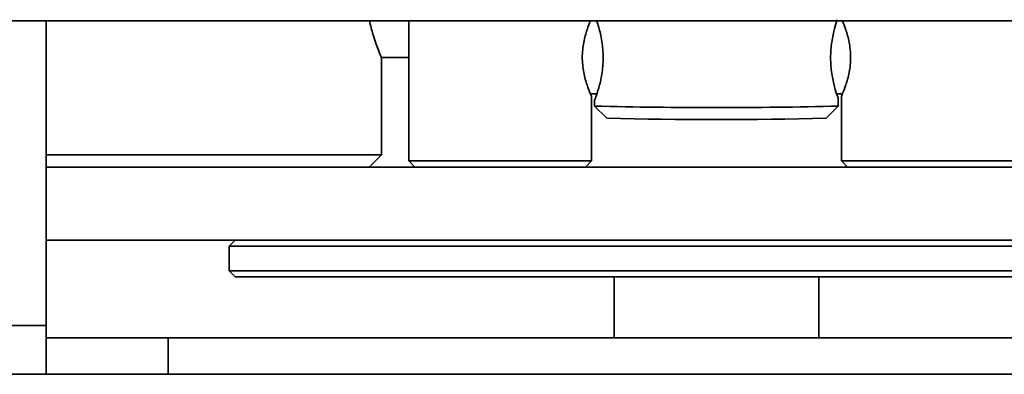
# Model space of a CAD drawing. Header units: millimetres. Extents: x 0 to 864, y 0 to 559.
# Tile 77 of 83: x 701.29 to 721.49, y 196.53 to 203.8. Entities that reach past the tile are written whole.
import ezdxf

# ---------------------------------------------------------------- set-up
doc = ezdxf.new("R2010")
doc.units = ezdxf.units.MM

msp = doc.modelspace()

# ---------------------------------------------------------------- linework, layer by layer
at = {"color": 7, "linetype": 'Continuous', "lineweight": 35}
for p, q in [((688.0879, 203.7766), (790.5879, 203.7766)), ((701.8379, 203.7766), (701.8379, 197.5266)), ((709.2754, 203.7766), (709.2754, 200.9016)), ((708.7104, 203.0266), (709.2754, 203.0266)), ((708.7129, 201.0266), (708.7129, 203.0266)), ((713.0037, 202.2766), (713.1329, 202.2766)), ((713.0254, 200.9016), (713.0254, 202.2267)), ((718.0562, 202.2766), (718.172, 202.2766)), ((718.1504, 202.2267), (718.1504, 200.9016)), ((713.0879, 202.1516), (713.0879, 202.0266)), ((713.088, 202.0264), (713.338, 201.7765)), ((717.8378, 201.7765), (718.0878, 202.0264)), ((718.0879, 202.0266), (718.0879, 202.1849)), ((708.7129, 201.0266), (701.8379, 201.0266)), ((708.4629, 200.7766), (708.7129, 201.0266)), ((709.2754, 200.9016), (709.4004, 200.7766)), ((709.2754, 200.9016), (713.0254, 200.9016)), ((712.9004, 200.7766), (713.0254, 200.9016)), ((718.1504, 200.9016), (718.2754, 200.7766)), ((718.1504, 200.9016), (721.9004, 200.9016)), ((701.8379, 200.7766), (729.3379, 200.7766)), ((701.8379, 199.2766), (729.3379, 199.2766)), ((705.7129, 199.2766), (705.5879, 199.1516)), ((705.5879, 199.1516), (705.5879, 198.6516)), ((705.5879, 199.1516), (725.5879, 199.1516)), ((705.5879, 198.6516), (705.7129, 198.5266)), ((705.5879, 198.6516), (725.5879, 198.6516)), ((705.7129, 198.5266), (725.4629, 198.5266)), ((713.4879, 198.5266), (713.4879, 197.2766)), ((717.6879, 197.2766), (717.6879, 198.5266)), ((701.8379, 197.5266), (688.0879, 197.5266)), ((701.8379, 197.5266), (701.8379, 196.5266)), ((701.8379, 197.2766), (704.3379, 197.2766)), ((704.3379, 196.5266), (704.3379, 197.2766)), ((704.3379, 197.2766), (726.8379, 197.2766)), ((688.0879, 196.5266), (701.8379, 196.5266)), ((701.8379, 196.5266), (704.3379, 196.5266)), ((704.3379, 196.5266), (726.8379, 196.5266))]:
    msp.add_line(p, q, dxfattribs=at)
for centre, radius, start, end in [((715.5879, 304.9739), 102.9776, 268.608887, 271.391113), ((715.5838, 298.1095), 96.3592, 268.664521, 271.340435)]:
    msp.add_arc(centre, radius, start, end, dxfattribs=at)
for points, knots in [([(708.4666, 203.7766), (708.4914, 203.6801), (708.5593, 203.4153), (708.6591, 203.159), (708.7195, 203.0033), (708.7073, 203.0343), (708.7049, 203.0405)], [0, 0, 0, 0, 0.20422712, 0.56079483, 0.9118731, 1, 1, 1, 1]), ([(713.0253, 202.2267), (713.024, 202.2297), (713.0213, 202.2358), (712.9935, 202.2999), (712.934, 202.4444), (712.8713, 202.6662), (712.8411, 202.8678), (712.833, 203.0262), (712.8409, 203.1843), (712.8713, 203.3867), (712.9318, 203.6032), (712.9854, 203.7335), (712.9986, 203.7643), (712.9987, 203.7646)], [0, 0, 0, 0, 0.0712732, 0.1444005, 0.2881626, 0.430256, 0.5022068, 0.5717377, 0.6412724, 0.7128927, 0.8552648, 0.9987658, 1, 1, 1, 1]), ([(713.1303, 203.7766), (713.1444, 203.7356), (713.1779, 203.6385), (713.2315, 203.4116), (713.2587, 203.1909), (713.2662, 203.0175), (713.2589, 202.8454), (713.2313, 202.6255), (713.1742, 202.3854), (713.1038, 202.1896), (713.0932, 202.1643), (713.0879, 202.1516)], [0, 0, 0, 0, 0.1081642, 0.256177, 0.3306994, 0.402952, 0.4746056, 0.5483023, 0.6964703, 0.8471546, 1, 1, 1, 1]), ([(718.0879, 202.1849), (718.0867, 202.1875), (718.0844, 202.1928), (718.0611, 202.2583), (718.0111, 202.4074), (717.959, 202.6409), (717.9346, 202.8525), (717.928, 203.0183), (717.9345, 203.1843), (717.9588, 203.3961), (718.0123, 203.6379), (718.0475, 203.7454), (718.0652, 203.7994)], [0, 0, 0, 0, 0.0721539, 0.1454372, 0.290066, 0.4319213, 0.5035135, 0.573216, 0.6425481, 0.713598, 0.8560391, 1, 1, 1, 1]), ([(718.177, 203.7649), (718.1771, 203.7647), (718.1903, 203.734), (718.2437, 203.6038), (718.3042, 203.3877), (718.3347, 203.1857), (718.3428, 203.0275), (718.3348, 202.8693), (718.3046, 202.6674), (718.2425, 202.4464), (718.1817, 202.2985), (718.1563, 202.2398), (718.1481, 202.2215), (718.1504, 202.2267), (718.1504, 202.2267)], [0, 0, 0, 0, 0.0008902, 0.1444288, 0.2862991, 0.3582203, 0.4276648, 0.4971784, 0.5688776, 0.7112859, 0.8545288, 0.9277688, 0.9994264, 1, 1, 1, 1])]:
    msp.add_open_spline(points, degree=3, knots=knots, dxfattribs=at)

doc.saveas('drawing.dxf')
